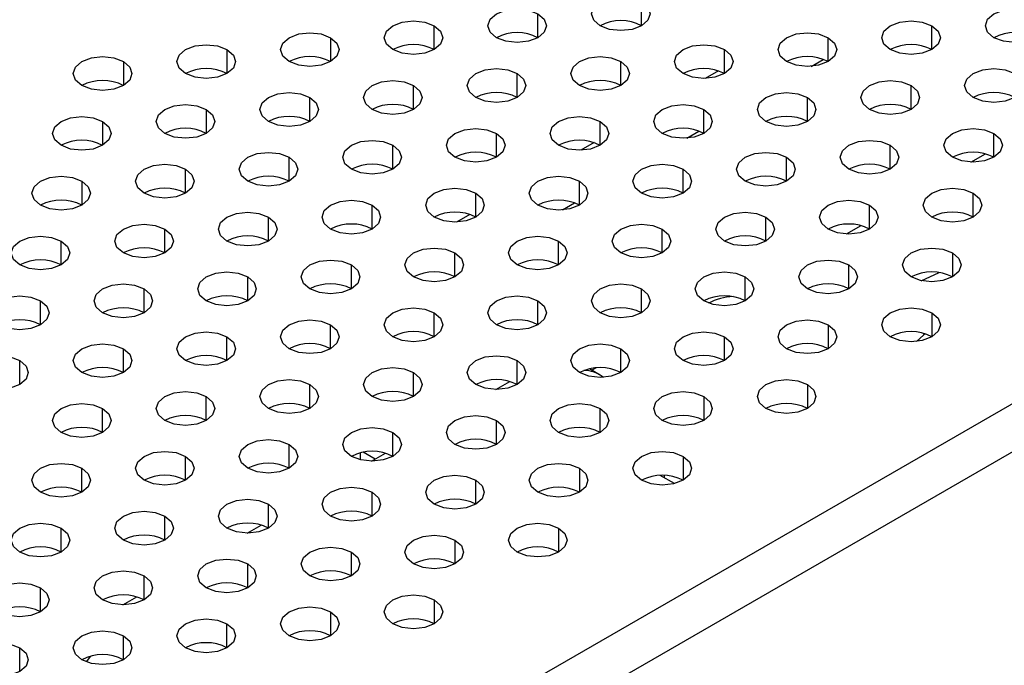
# Model space of a CAD drawing. Header units: millimetres. Extents: x 0 to 1118, y 0 to 864.
# Tile 225 of 254: x 948.7 to 954.29, y 728.52 to 732.2. Entities that reach past the tile are written whole.
import ezdxf

# ---------------------------------------------------------------- set-up
doc = ezdxf.new("R2010")
doc.units = ezdxf.units.MM

msp = doc.modelspace()

# ---------------------------------------------------------------- linework, layer by layer
at = {"color": 7, "linetype": 'Continuous', "lineweight": 25}
for p, q in [((968.5595, 738.2208), (902.8457, 700.285)), ((902.9636, 700.0809), (968.6774, 738.0166)), ((953.821, 730.7119), (953.9228, 730.7587)), ((951.9922, 730.1776), (951.9346, 730.2108)), ((951.9727, 730.2166), (951.9486, 730.2027)), ((951.4031, 730.0932), (951.4823, 730.1389)), ((950.696, 729.685), (950.7752, 729.7307)), ((952.4193, 729.5578), (952.3376, 729.605)), ((952.3602, 729.605), (952.3591, 729.5925)), ((949.9889, 729.2768), (950.0681, 729.3225)), ((949.2818, 728.8685), (949.361, 728.9143)), ((949.0975, 728.5759), (949.0732, 728.5451))]:
    msp.add_line(p, q, dxfattribs=at)
at = {"color": 8, "linetype": 'Continuous', "lineweight": 25}
for p, q in [((952.2313, 732.1623), (952.2313, 732.2984)), ((951.642, 732.0943), (951.642, 732.2304)), ((951.0528, 732.0263), (951.0528, 732.1623)), ((953.8812, 732.0263), (953.8812, 732.1623)), ((950.4635, 732.0943), (950.4635, 731.9582)), ((953.2919, 731.9582), (953.2919, 732.0943)), ((949.8742, 732.0263), (949.8742, 731.8902)), ((952.7027, 731.8902), (952.7027, 732.0263)), ((949.285, 731.9582), (949.285, 731.8222)), ((952.1134, 731.8222), (952.1134, 731.9582)), ((953.1953, 731.9308), (953.2647, 731.9709)), ((951.5242, 731.7541), (951.5242, 731.8902)), ((952.6683, 731.9054), (952.5933, 731.8622)), ((950.9349, 731.6861), (950.9349, 731.8222)), ((953.7633, 731.6861), (953.7633, 731.8222)), ((950.3456, 731.6181), (950.3456, 731.7541)), ((953.1741, 731.6181), (953.1741, 731.7541)), ((949.7564, 731.6861), (949.7564, 731.55)), ((952.5848, 731.55), (952.5848, 731.6861)), ((949.1671, 731.6181), (949.1671, 731.482)), ((951.9956, 731.482), (951.9956, 731.6181)), ((951.4063, 731.414), (951.4063, 731.55)), ((952.4882, 731.5226), (952.5576, 731.5627)), ((954.2347, 731.414), (954.2347, 731.55)), ((950.8171, 731.3459), (950.8171, 731.482)), ((951.9612, 731.4972), (951.8862, 731.4539)), ((953.6455, 731.3459), (953.6455, 731.482)), ((954.104, 731.3861), (954.1861, 731.4334)), ((950.2278, 731.2779), (950.2278, 731.414)), ((953.0562, 731.2779), (953.0562, 731.414)), ((949.6385, 731.2099), (949.6385, 731.3459)), ((952.467, 731.2099), (952.467, 731.3459)), ((949.0493, 731.2779), (949.0493, 731.1418)), ((951.8777, 731.1418), (951.8777, 731.2779)), ((951.2885, 731.0738), (951.2885, 731.2099)), ((954.1169, 731.0738), (954.1169, 731.2099)), ((951.7811, 731.1144), (951.8505, 731.1545)), ((950.6992, 731.0058), (950.6992, 731.1418)), ((953.5276, 731.0058), (953.5276, 731.1418)), ((950.1099, 730.9377), (950.1099, 731.0738)), ((951.2541, 731.089), (951.1791, 731.0457)), ((952.9384, 730.9377), (952.9384, 731.0738)), ((949.5207, 730.8697), (949.5207, 731.0058)), ((952.3491, 730.8697), (952.3491, 731.0058)), ((953.3969, 730.9779), (953.479, 731.0252)), ((948.9314, 730.8017), (948.9314, 730.9377)), ((951.7599, 730.8017), (951.7599, 730.9377)), ((951.1706, 730.7336), (951.1706, 730.8697)), ((953.999, 730.8697), (953.999, 730.7336)), ((950.5813, 730.6656), (950.5813, 730.8017)), ((953.4098, 730.6656), (953.4098, 730.8017)), ((949.9921, 730.5976), (949.9921, 730.7336)), ((952.8205, 730.5976), (952.8205, 730.7336)), ((949.4028, 730.5295), (949.4028, 730.6656)), ((952.2313, 730.5295), (952.2313, 730.6656)), ((948.8136, 730.4615), (948.8136, 730.5976)), ((951.642, 730.4615), (951.642, 730.5976)), ((951.0528, 730.3935), (951.0528, 730.5295)), ((953.8812, 730.5295), (953.8812, 730.3935)), ((950.4635, 730.3254), (950.4635, 730.4615)), ((953.2919, 730.4615), (953.2919, 730.3254)), ((949.8742, 730.2574), (949.8742, 730.3935)), ((952.7027, 730.2574), (952.7027, 730.3935)), ((949.285, 730.1894), (949.285, 730.3254)), ((952.1134, 730.1894), (952.1134, 730.3254)), ((948.6957, 730.1213), (948.6957, 730.2574)), ((951.5242, 730.1213), (951.5242, 730.2574)), ((950.9349, 730.0533), (950.9349, 730.1894)), ((950.3456, 729.9853), (950.3456, 730.1213)), ((953.1741, 730.1213), (953.1741, 729.9853)), ((949.7564, 729.9172), (949.7564, 730.0533)), ((952.5848, 730.0533), (952.5848, 729.9172)), ((949.1671, 729.8492), (949.1671, 729.9853)), ((951.9956, 729.8492), (951.9956, 729.9853)), ((951.4063, 729.7812), (951.4063, 729.9172)), ((950.8171, 729.7131), (950.8171, 729.8492)), ((950.2278, 729.6451), (950.2278, 729.7812)), ((949.6385, 729.577), (949.6385, 729.7131)), ((950.6339, 729.6926), (950.6339, 729.7336)), ((950.717, 729.6971), (950.6484, 729.7367)), ((952.467, 729.7131), (952.467, 729.577)), ((949.0493, 729.509), (949.0493, 729.6451)), ((951.8777, 729.6451), (951.8777, 729.509)), ((951.2885, 729.441), (951.2885, 729.577)), ((950.6992, 729.3729), (950.6992, 729.509)), ((950.1099, 729.3049), (950.1099, 729.441)), ((949.5207, 729.2369), (949.5207, 729.3729)), ((948.9314, 729.1688), (948.9314, 729.3049)), ((951.7599, 729.3049), (951.7599, 729.1688)), ((951.1706, 729.2369), (951.1706, 729.1008)), ((950.5813, 729.0328), (950.5813, 729.1688)), ((949.9921, 728.9647), (949.9921, 729.1008)), ((949.4028, 728.8967), (949.4028, 729.0328)), ((948.8136, 728.8287), (948.8136, 728.9647)), ((951.0528, 728.8967), (951.0528, 728.7606)), ((950.4635, 728.8287), (950.4635, 728.6926)), ((949.8742, 728.6246), (949.8742, 728.7606)), ((949.285, 728.5565), (949.285, 728.6926)), ((948.6957, 728.4885), (948.6957, 728.6246))]:
    msp.add_line(p, q, dxfattribs=at)
at = {"color": 7, "linetype": 'Continuous', "lineweight": 25, "flags": 128}
for points in [[(951.9956, 732.1623), (951.9594, 732.1936), (951.9467, 732.2304), (951.9594, 732.2672), (951.9956, 732.2984), (952.0496, 732.3193), (952.1134, 732.3266), (952.1772, 732.3193), (952.2313, 732.2984)], [(952.2313, 732.2984), (952.2674, 732.2672), (952.2801, 732.2304), (952.2674, 732.1936), (952.2313, 732.1623), (952.1772, 732.1415), (952.1134, 732.1342), (952.0496, 732.1415), (951.9956, 732.1623)], [(951.4063, 732.0943), (951.3702, 732.1255), (951.3575, 732.1623), (951.3702, 732.1992), (951.4063, 732.2304), (951.4604, 732.2512), (951.5242, 732.2586), (951.5879, 732.2512), (951.642, 732.2304)], [(951.642, 732.2304), (951.6781, 732.1992), (951.6908, 732.1623), (951.6781, 732.1255), (951.642, 732.0943), (951.5879, 732.0735), (951.5242, 732.0661), (951.4604, 732.0735), (951.4063, 732.0943)], [(954.2347, 732.0943), (954.1986, 732.1255), (954.1859, 732.1623), (954.1986, 732.1992), (954.2347, 732.2304), (954.2888, 732.2512), (954.3526, 732.2586), (954.4164, 732.2512), (954.4704, 732.2304)], [(954.4704, 732.2304), (954.5066, 732.1992), (954.5193, 732.1623), (954.5066, 732.1255), (954.4704, 732.0943), (954.4164, 732.0735), (954.3526, 732.0661), (954.2888, 732.0735), (954.2347, 732.0943)], [(950.8171, 732.0263), (950.7809, 732.0575), (950.7682, 732.0943), (950.7809, 732.1311), (950.8171, 732.1623), (950.8711, 732.1832), (950.9349, 732.1905), (950.9987, 732.1832), (951.0528, 732.1623)], [(951.0528, 732.1623), (951.0889, 732.1311), (951.1016, 732.0943), (951.0889, 732.0575), (951.0528, 732.0263), (950.9987, 732.0054), (950.9349, 731.9981), (950.8711, 732.0054), (950.8171, 732.0263)], [(953.6455, 732.0263), (953.6093, 732.0575), (953.5967, 732.0943), (953.6093, 732.1311), (953.6455, 732.1623), (953.6995, 732.1832), (953.7633, 732.1905), (953.8271, 732.1832), (953.8812, 732.1623)], [(953.8812, 732.1623), (953.9173, 732.1311), (953.93, 732.0943), (953.9173, 732.0575), (953.8812, 732.0263), (953.8271, 732.0054), (953.7633, 731.9981), (953.6995, 732.0054), (953.6455, 732.0263)], [(950.2278, 731.9582), (950.1917, 731.9895), (950.179, 732.0263), (950.1917, 732.0631), (950.2278, 732.0943), (950.2819, 732.1152), (950.3456, 732.1225), (950.4094, 732.1152), (950.4635, 732.0943)], [(953.0562, 731.9582), (953.0201, 731.9895), (953.0074, 732.0263), (953.0201, 732.0631), (953.0562, 732.0943), (953.1103, 732.1152), (953.1741, 732.1225), (953.2379, 732.1152), (953.2919, 732.0943)], [(949.6385, 731.8902), (949.6024, 731.9214), (949.5897, 731.9582), (949.6024, 731.9951), (949.6385, 732.0263), (949.6926, 732.0471), (949.7564, 732.0545), (949.8202, 732.0471), (949.8742, 732.0263)], [(950.4635, 732.0943), (950.4996, 732.0631), (950.5123, 732.0263), (950.4996, 731.9895), (950.4635, 731.9582), (950.4094, 731.9374), (950.3456, 731.9301), (950.2819, 731.9374), (950.2278, 731.9582)], [(952.467, 731.8902), (952.4308, 731.9214), (952.4182, 731.9582), (952.4308, 731.9951), (952.467, 732.0263), (952.521, 732.0471), (952.5848, 732.0545), (952.6486, 732.0471), (952.7027, 732.0263)], [(953.2919, 732.0943), (953.3281, 732.0631), (953.3407, 732.0263), (953.3281, 731.9895), (953.2919, 731.9582), (953.2379, 731.9374), (953.1741, 731.9301), (953.1103, 731.9374), (953.0562, 731.9582)], [(949.0493, 731.8222), (949.0132, 731.8534), (949.0005, 731.8902), (949.0132, 731.927), (949.0493, 731.9582), (949.1034, 731.9791), (949.1671, 731.9864), (949.2309, 731.9791), (949.285, 731.9582)], [(949.8742, 732.0263), (949.9104, 731.9951), (949.9231, 731.9582), (949.9104, 731.9214), (949.8742, 731.8902), (949.8202, 731.8693), (949.7564, 731.862), (949.6926, 731.8693), (949.6385, 731.8902)], [(951.8777, 731.8222), (951.8416, 731.8534), (951.8289, 731.8902), (951.8416, 731.927), (951.8777, 731.9582), (951.9318, 731.9791), (951.9956, 731.9864), (952.0593, 731.9791), (952.1134, 731.9582)], [(952.7027, 732.0263), (952.7388, 731.9951), (952.7515, 731.9582), (952.7388, 731.9214), (952.7027, 731.8902), (952.6486, 731.8693), (952.5848, 731.862), (952.521, 731.8693), (952.467, 731.8902)], [(949.285, 731.9582), (949.3211, 731.927), (949.3338, 731.8902), (949.3211, 731.8534), (949.285, 731.8222), (949.2309, 731.8013), (949.1671, 731.794), (949.1034, 731.8013), (949.0493, 731.8222)], [(952.1134, 731.9582), (952.1495, 731.927), (952.1622, 731.8902), (952.1495, 731.8534), (952.1134, 731.8222), (952.0593, 731.8013), (951.9956, 731.794), (951.9318, 731.8013), (951.8777, 731.8222)], [(951.2885, 731.7541), (951.2523, 731.7854), (951.2396, 731.8222), (951.2523, 731.859), (951.2885, 731.8902), (951.3425, 731.9111), (951.4063, 731.9184), (951.4701, 731.9111), (951.5242, 731.8902)], [(951.5242, 731.8902), (951.5603, 731.859), (951.573, 731.8222), (951.5603, 731.7854), (951.5242, 731.7541), (951.4701, 731.7333), (951.4063, 731.726), (951.3425, 731.7333), (951.2885, 731.7541)], [(954.1169, 731.7541), (954.0808, 731.7854), (954.0681, 731.8222), (954.0808, 731.859), (954.1169, 731.8902), (954.171, 731.9111), (954.2347, 731.9184), (954.2985, 731.9111), (954.3526, 731.8902)], [(954.3526, 731.8902), (954.3887, 731.859), (954.4014, 731.8222), (954.3887, 731.7854), (954.3526, 731.7541), (954.2985, 731.7333), (954.2347, 731.726), (954.171, 731.7333), (954.1169, 731.7541)], [(950.6992, 731.6861), (950.6631, 731.7173), (950.6504, 731.7541), (950.6631, 731.791), (950.6992, 731.8222), (950.7533, 731.843), (950.8171, 731.8504), (950.8808, 731.843), (950.9349, 731.8222)], [(950.9349, 731.8222), (950.971, 731.791), (950.9837, 731.7541), (950.971, 731.7173), (950.9349, 731.6861), (950.8808, 731.6652), (950.8171, 731.6579), (950.7533, 731.6652), (950.6992, 731.6861)], [(953.5276, 731.6861), (953.4915, 731.7173), (953.4788, 731.7541), (953.4915, 731.791), (953.5276, 731.8222), (953.5817, 731.843), (953.6455, 731.8504), (953.7093, 731.843), (953.7633, 731.8222)], [(953.7633, 731.8222), (953.7995, 731.791), (953.8121, 731.7541), (953.7995, 731.7173), (953.7633, 731.6861), (953.7093, 731.6652), (953.6455, 731.6579), (953.5817, 731.6652), (953.5276, 731.6861)], [(950.1099, 731.6181), (950.0738, 731.6493), (950.0611, 731.6861), (950.0738, 731.7229), (950.1099, 731.7541), (950.164, 731.775), (950.2278, 731.7823), (950.2916, 731.775), (950.3456, 731.7541)], [(952.9384, 731.6181), (952.9022, 731.6493), (952.8896, 731.6861), (952.9022, 731.7229), (952.9384, 731.7541), (952.9924, 731.775), (953.0562, 731.7823), (953.12, 731.775), (953.1741, 731.7541)], [(949.5207, 731.55), (949.4846, 731.5813), (949.4719, 731.6181), (949.4846, 731.6549), (949.5207, 731.6861), (949.5748, 731.707), (949.6385, 731.7143), (949.7023, 731.707), (949.7564, 731.6861)], [(950.3456, 731.7541), (950.3818, 731.7229), (950.3945, 731.6861), (950.3818, 731.6493), (950.3456, 731.6181), (950.2916, 731.5972), (950.2278, 731.5899), (950.164, 731.5972), (950.1099, 731.6181)], [(952.3491, 731.55), (952.313, 731.5813), (952.3003, 731.6181), (952.313, 731.6549), (952.3491, 731.6861), (952.4032, 731.707), (952.467, 731.7143), (952.5307, 731.707), (952.5848, 731.6861)], [(953.1741, 731.7541), (953.2102, 731.7229), (953.2229, 731.6861), (953.2102, 731.6493), (953.1741, 731.6181), (953.12, 731.5972), (953.0562, 731.5899), (952.9924, 731.5972), (952.9384, 731.6181)], [(949.7564, 731.6861), (949.7925, 731.6549), (949.8052, 731.6181), (949.7925, 731.5813), (949.7564, 731.55), (949.7023, 731.5292), (949.6385, 731.5219), (949.5748, 731.5292), (949.5207, 731.55)], [(952.5848, 731.6861), (952.6209, 731.6549), (952.6336, 731.6181), (952.6209, 731.5813), (952.5848, 731.55), (952.5307, 731.5292), (952.467, 731.5219), (952.4032, 731.5292), (952.3491, 731.55)], [(948.9314, 731.482), (948.8953, 731.5132), (948.8826, 731.55), (948.8953, 731.5869), (948.9314, 731.6181), (948.9855, 731.6389), (949.0493, 731.6463), (949.1131, 731.6389), (949.1671, 731.6181)], [(949.1671, 731.6181), (949.2033, 731.5869), (949.216, 731.55), (949.2033, 731.5132), (949.1671, 731.482), (949.1131, 731.4611), (949.0493, 731.4538), (948.9855, 731.4611), (948.9314, 731.482)], [(951.7599, 731.482), (951.7237, 731.5132), (951.711, 731.55), (951.7237, 731.5869), (951.7599, 731.6181), (951.8139, 731.6389), (951.8777, 731.6463), (951.9415, 731.6389), (951.9956, 731.6181)], [(951.9956, 731.6181), (952.0317, 731.5869), (952.0444, 731.55), (952.0317, 731.5132), (951.9956, 731.482), (951.9415, 731.4611), (951.8777, 731.4538), (951.8139, 731.4611), (951.7599, 731.482)], [(951.1706, 731.414), (951.1345, 731.4452), (951.1218, 731.482), (951.1345, 731.5188), (951.1706, 731.55), (951.2247, 731.5709), (951.2885, 731.5782), (951.3522, 731.5709), (951.4063, 731.55)], [(951.4063, 731.55), (951.4424, 731.5188), (951.4551, 731.482), (951.4424, 731.4452), (951.4063, 731.414), (951.3522, 731.3931), (951.2885, 731.3858), (951.2247, 731.3931), (951.1706, 731.414)], [(953.999, 731.414), (953.9629, 731.4452), (953.9502, 731.482), (953.9629, 731.5188), (953.999, 731.55), (954.0531, 731.5709), (954.1169, 731.5782), (954.1807, 731.5709), (954.2347, 731.55)], [(954.2347, 731.55), (954.2709, 731.5188), (954.2835, 731.482), (954.2709, 731.4452), (954.2347, 731.414), (954.1807, 731.3931), (954.1169, 731.3858), (954.0531, 731.3931), (953.999, 731.414)], [(950.5813, 731.3459), (950.5452, 731.3771), (950.5325, 731.414), (950.5452, 731.4508), (950.5813, 731.482), (950.6354, 731.5029), (950.6992, 731.5102), (950.763, 731.5029), (950.8171, 731.482)], [(950.8171, 731.482), (950.8532, 731.4508), (950.8659, 731.414), (950.8532, 731.3771), (950.8171, 731.3459), (950.763, 731.3251), (950.6992, 731.3178), (950.6354, 731.3251), (950.5813, 731.3459)], [(953.4098, 731.3459), (953.3736, 731.3771), (953.361, 731.414), (953.3736, 731.4508), (953.4098, 731.482), (953.4638, 731.5029), (953.5276, 731.5102), (953.5914, 731.5029), (953.6455, 731.482)], [(953.6455, 731.482), (953.6816, 731.4508), (953.6943, 731.414), (953.6816, 731.3771), (953.6455, 731.3459), (953.5914, 731.3251), (953.5276, 731.3178), (953.4638, 731.3251), (953.4098, 731.3459)], [(949.9921, 731.2779), (949.956, 731.3091), (949.9433, 731.3459), (949.956, 731.3828), (949.9921, 731.414), (950.0462, 731.4348), (950.1099, 731.4421), (950.1737, 731.4348), (950.2278, 731.414)], [(952.8205, 731.2779), (952.7844, 731.3091), (952.7717, 731.3459), (952.7844, 731.3828), (952.8205, 731.414), (952.8746, 731.4348), (952.9384, 731.4421), (953.0022, 731.4348), (953.0562, 731.414)], [(949.4028, 731.2099), (949.3667, 731.2411), (949.354, 731.2779), (949.3667, 731.3147), (949.4028, 731.3459), (949.4569, 731.3668), (949.5207, 731.3741), (949.5845, 731.3668), (949.6385, 731.3459)], [(950.2278, 731.414), (950.2639, 731.3828), (950.2766, 731.3459), (950.2639, 731.3091), (950.2278, 731.2779), (950.1737, 731.257), (950.1099, 731.2497), (950.0462, 731.257), (949.9921, 731.2779)], [(952.2313, 731.2099), (952.1951, 731.2411), (952.1824, 731.2779), (952.1951, 731.3147), (952.2313, 731.3459), (952.2853, 731.3668), (952.3491, 731.3741), (952.4129, 731.3668), (952.467, 731.3459)], [(953.0562, 731.414), (953.0924, 731.3828), (953.105, 731.3459), (953.0924, 731.3091), (953.0562, 731.2779), (953.0022, 731.257), (952.9384, 731.2497), (952.8746, 731.257), (952.8205, 731.2779)], [(949.6385, 731.3459), (949.6747, 731.3147), (949.6874, 731.2779), (949.6747, 731.2411), (949.6385, 731.2099), (949.5845, 731.189), (949.5207, 731.1817), (949.4569, 731.189), (949.4028, 731.2099)], [(952.467, 731.3459), (952.5031, 731.3147), (952.5158, 731.2779), (952.5031, 731.2411), (952.467, 731.2099), (952.4129, 731.189), (952.3491, 731.1817), (952.2853, 731.189), (952.2313, 731.2099)], [(948.8136, 731.1418), (948.7775, 731.173), (948.7648, 731.2099), (948.7775, 731.2467), (948.8136, 731.2779), (948.8677, 731.2988), (948.9314, 731.3061), (948.9952, 731.2988), (949.0493, 731.2779)], [(949.0493, 731.2779), (949.0854, 731.2467), (949.0981, 731.2099), (949.0854, 731.173), (949.0493, 731.1418), (948.9952, 731.121), (948.9314, 731.1137), (948.8677, 731.121), (948.8136, 731.1418)], [(951.642, 731.1418), (951.6059, 731.173), (951.5932, 731.2099), (951.6059, 731.2467), (951.642, 731.2779), (951.6961, 731.2988), (951.7599, 731.3061), (951.8236, 731.2988), (951.8777, 731.2779)], [(951.8777, 731.2779), (951.9138, 731.2467), (951.9265, 731.2099), (951.9138, 731.173), (951.8777, 731.1418), (951.8236, 731.121), (951.7599, 731.1137), (951.6961, 731.121), (951.642, 731.1418)], [(951.0528, 731.0738), (951.0166, 731.105), (951.0039, 731.1418), (951.0166, 731.1787), (951.0528, 731.2099), (951.1068, 731.2307), (951.1706, 731.238), (951.2344, 731.2307), (951.2885, 731.2099)], [(951.2885, 731.2099), (951.3246, 731.1787), (951.3373, 731.1418), (951.3246, 731.105), (951.2885, 731.0738), (951.2344, 731.0529), (951.1706, 731.0456), (951.1068, 731.0529), (951.0528, 731.0738)], [(953.8812, 731.0738), (953.8451, 731.105), (953.8324, 731.1418), (953.8451, 731.1787), (953.8812, 731.2099), (953.9353, 731.2307), (953.999, 731.238), (954.0628, 731.2307), (954.1169, 731.2099)], [(954.1169, 731.2099), (954.153, 731.1787), (954.1657, 731.1418), (954.153, 731.105), (954.1169, 731.0738), (954.0628, 731.0529), (953.999, 731.0456), (953.9353, 731.0529), (953.8812, 731.0738)], [(950.4635, 731.0058), (950.4274, 731.037), (950.4147, 731.0738), (950.4274, 731.1106), (950.4635, 731.1418), (950.5176, 731.1627), (950.5813, 731.17), (950.6451, 731.1627), (950.6992, 731.1418)], [(953.2919, 731.0058), (953.2558, 731.037), (953.2431, 731.0738), (953.2558, 731.1106), (953.2919, 731.1418), (953.346, 731.1627), (953.4098, 731.17), (953.4736, 731.1627), (953.5276, 731.1418)], [(949.8742, 730.9377), (949.8381, 730.9689), (949.8254, 731.0058), (949.8381, 731.0426), (949.8742, 731.0738), (949.9283, 731.0947), (949.9921, 731.102), (950.0559, 731.0947), (950.1099, 731.0738)], [(950.6992, 731.1418), (950.7353, 731.1106), (950.748, 731.0738), (950.7353, 731.037), (950.6992, 731.0058), (950.6451, 730.9849), (950.5813, 730.9776), (950.5176, 730.9849), (950.4635, 731.0058)], [(952.7027, 730.9377), (952.6665, 730.9689), (952.6539, 731.0058), (952.6665, 731.0426), (952.7027, 731.0738), (952.7567, 731.0947), (952.8205, 731.102), (952.8843, 731.0947), (952.9384, 731.0738)], [(953.5276, 731.1418), (953.5638, 731.1106), (953.5764, 731.0738), (953.5638, 731.037), (953.5276, 731.0058), (953.4736, 730.9849), (953.4098, 730.9776), (953.346, 730.9849), (953.2919, 731.0058)], [(949.285, 730.8697), (949.2489, 730.9009), (949.2362, 730.9377), (949.2489, 730.9745), (949.285, 731.0058), (949.3391, 731.0266), (949.4028, 731.0339), (949.4666, 731.0266), (949.5207, 731.0058)], [(950.1099, 731.0738), (950.1461, 731.0426), (950.1588, 731.0058), (950.1461, 730.9689), (950.1099, 730.9377), (950.0559, 730.9169), (949.9921, 730.9095), (949.9283, 730.9169), (949.8742, 730.9377)], [(952.1134, 730.8697), (952.0773, 730.9009), (952.0646, 730.9377), (952.0773, 730.9745), (952.1134, 731.0058), (952.1675, 731.0266), (952.2313, 731.0339), (952.295, 731.0266), (952.3491, 731.0058)], [(952.9384, 731.0738), (952.9745, 731.0426), (952.9872, 731.0058), (952.9745, 730.9689), (952.9384, 730.9377), (952.8843, 730.9169), (952.8205, 730.9095), (952.7567, 730.9169), (952.7027, 730.9377)], [(949.5207, 731.0058), (949.5568, 730.9745), (949.5695, 730.9377), (949.5568, 730.9009), (949.5207, 730.8697), (949.4666, 730.8488), (949.4028, 730.8415), (949.3391, 730.8488), (949.285, 730.8697)], [(952.3491, 731.0058), (952.3852, 730.9745), (952.3979, 730.9377), (952.3852, 730.9009), (952.3491, 730.8697), (952.295, 730.8488), (952.2313, 730.8415), (952.1675, 730.8488), (952.1134, 730.8697)], [(948.6957, 730.8017), (948.6596, 730.8329), (948.6469, 730.8697), (948.6596, 730.9065), (948.6957, 730.9377), (948.7498, 730.9586), (948.8136, 730.9659), (948.8774, 730.9586), (948.9314, 730.9377)], [(948.9314, 730.9377), (948.9676, 730.9065), (948.9802, 730.8697), (948.9676, 730.8329), (948.9314, 730.8017), (948.8774, 730.7808), (948.8136, 730.7735), (948.7498, 730.7808), (948.6957, 730.8017)], [(951.5242, 730.8017), (951.488, 730.8329), (951.4753, 730.8697), (951.488, 730.9065), (951.5242, 730.9377), (951.5782, 730.9586), (951.642, 730.9659), (951.7058, 730.9586), (951.7599, 730.9377)], [(951.7599, 730.9377), (951.796, 730.9065), (951.8087, 730.8697), (951.796, 730.8329), (951.7599, 730.8017), (951.7058, 730.7808), (951.642, 730.7735), (951.5782, 730.7808), (951.5242, 730.8017)], [(950.9349, 730.7336), (950.8988, 730.7648), (950.8861, 730.8017), (950.8988, 730.8385), (950.9349, 730.8697), (950.989, 730.8906), (951.0528, 730.8979), (951.1165, 730.8906), (951.1706, 730.8697)], [(951.1706, 730.8697), (951.2067, 730.8385), (951.2194, 730.8017), (951.2067, 730.7648), (951.1706, 730.7336), (951.1165, 730.7128), (951.0528, 730.7054), (950.989, 730.7128), (950.9349, 730.7336)], [(953.7633, 730.7336), (953.7272, 730.7648), (953.7145, 730.8017), (953.7272, 730.8385), (953.7633, 730.8697), (953.8174, 730.8906), (953.8812, 730.8979), (953.945, 730.8906), (953.999, 730.8697)], [(953.999, 730.8697), (954.0352, 730.8385), (954.0478, 730.8017), (954.0352, 730.7648), (953.999, 730.7336), (953.945, 730.7128), (953.8812, 730.7054), (953.8174, 730.7128), (953.7633, 730.7336)], [(950.3456, 730.6656), (950.3095, 730.6968), (950.2968, 730.7336), (950.3095, 730.7704), (950.3456, 730.8017), (950.3997, 730.8225), (950.4635, 730.8298), (950.5273, 730.8225), (950.5813, 730.8017)], [(953.1741, 730.6656), (953.1379, 730.6968), (953.1253, 730.7336), (953.1379, 730.7704), (953.1741, 730.8017), (953.2281, 730.8225), (953.2919, 730.8298), (953.3557, 730.8225), (953.4098, 730.8017)], [(949.7564, 730.5976), (949.7203, 730.6288), (949.7076, 730.6656), (949.7203, 730.7024), (949.7564, 730.7336), (949.8105, 730.7545), (949.8742, 730.7618), (949.938, 730.7545), (949.9921, 730.7336)], [(950.5813, 730.8017), (950.6175, 730.7704), (950.6302, 730.7336), (950.6175, 730.6968), (950.5813, 730.6656), (950.5273, 730.6447), (950.4635, 730.6374), (950.3997, 730.6447), (950.3456, 730.6656)], [(952.5848, 730.5976), (952.5487, 730.6288), (952.536, 730.6656), (952.5487, 730.7024), (952.5848, 730.7336), (952.6389, 730.7545), (952.7027, 730.7618), (952.7664, 730.7545), (952.8205, 730.7336)], [(953.4098, 730.8017), (953.4459, 730.7704), (953.4586, 730.7336), (953.4459, 730.6968), (953.4098, 730.6656), (953.3557, 730.6447), (953.2919, 730.6374), (953.2281, 730.6447), (953.1741, 730.6656)], [(949.9921, 730.7336), (950.0282, 730.7024), (950.0409, 730.6656), (950.0282, 730.6288), (949.9921, 730.5976), (949.938, 730.5767), (949.8742, 730.5694), (949.8105, 730.5767), (949.7564, 730.5976)], [(952.8205, 730.7336), (952.8566, 730.7024), (952.8693, 730.6656), (952.8566, 730.6288), (952.8205, 730.5976), (952.7664, 730.5767), (952.7027, 730.5694), (952.6389, 730.5767), (952.5848, 730.5976)], [(949.1671, 730.5295), (949.131, 730.5607), (949.1183, 730.5976), (949.131, 730.6344), (949.1671, 730.6656), (949.2212, 730.6865), (949.285, 730.6938), (949.3488, 730.6865), (949.4028, 730.6656)], [(949.4028, 730.6656), (949.439, 730.6344), (949.4517, 730.5976), (949.439, 730.5607), (949.4028, 730.5295), (949.3488, 730.5087), (949.285, 730.5013), (949.2212, 730.5087), (949.1671, 730.5295)], [(951.9956, 730.5295), (951.9594, 730.5607), (951.9467, 730.5976), (951.9594, 730.6344), (951.9956, 730.6656), (952.0496, 730.6865), (952.1134, 730.6938), (952.1772, 730.6865), (952.2313, 730.6656)], [(952.2313, 730.6656), (952.2674, 730.6344), (952.2801, 730.5976), (952.2674, 730.5607), (952.2313, 730.5295), (952.1772, 730.5087), (952.1134, 730.5013), (952.0496, 730.5087), (951.9956, 730.5295)], [(948.5779, 730.4615), (948.5418, 730.4927), (948.5291, 730.5295), (948.5418, 730.5663), (948.5779, 730.5976), (948.6319, 730.6184), (948.6957, 730.6257), (948.7595, 730.6184), (948.8136, 730.5976)], [(948.8136, 730.5976), (948.8497, 730.5663), (948.8624, 730.5295), (948.8497, 730.4927), (948.8136, 730.4615), (948.7595, 730.4406), (948.6957, 730.4333), (948.6319, 730.4406), (948.5779, 730.4615)], [(951.4063, 730.4615), (951.3702, 730.4927), (951.3575, 730.5295), (951.3702, 730.5663), (951.4063, 730.5976), (951.4604, 730.6184), (951.5242, 730.6257), (951.5879, 730.6184), (951.642, 730.5976)], [(951.642, 730.5976), (951.6781, 730.5663), (951.6908, 730.5295), (951.6781, 730.4927), (951.642, 730.4615), (951.5879, 730.4406), (951.5242, 730.4333), (951.4604, 730.4406), (951.4063, 730.4615)], [(950.8171, 730.3935), (950.7809, 730.4247), (950.7682, 730.4615), (950.7809, 730.4983), (950.8171, 730.5295), (950.8711, 730.5504), (950.9349, 730.5577), (950.9987, 730.5504), (951.0528, 730.5295)], [(953.6455, 730.3935), (953.6093, 730.4247), (953.5967, 730.4615), (953.6093, 730.4983), (953.6455, 730.5295), (953.6995, 730.5504), (953.7633, 730.5577), (953.8271, 730.5504), (953.8812, 730.5295)], [(950.2278, 730.3254), (950.1917, 730.3566), (950.179, 730.3935), (950.1917, 730.4303), (950.2278, 730.4615), (950.2819, 730.4823), (950.3456, 730.4897), (950.4094, 730.4823), (950.4635, 730.4615)], [(951.0528, 730.5295), (951.0889, 730.4983), (951.1016, 730.4615), (951.0889, 730.4247), (951.0528, 730.3935), (950.9987, 730.3726), (950.9349, 730.3653), (950.8711, 730.3726), (950.8171, 730.3935)], [(953.0562, 730.3254), (953.0201, 730.3566), (953.0074, 730.3935), (953.0201, 730.4303), (953.0562, 730.4615), (953.1103, 730.4823), (953.1741, 730.4897), (953.2379, 730.4823), (953.2919, 730.4615)], [(953.8812, 730.5295), (953.9173, 730.4983), (953.93, 730.4615), (953.9173, 730.4247), (953.8812, 730.3935), (953.8271, 730.3726), (953.7633, 730.3653), (953.6995, 730.3726), (953.6455, 730.3935)], [(949.6385, 730.2574), (949.6024, 730.2886), (949.5897, 730.3254), (949.6024, 730.3622), (949.6385, 730.3935), (949.6926, 730.4143), (949.7564, 730.4216), (949.8202, 730.4143), (949.8742, 730.3935)], [(950.4635, 730.4615), (950.4996, 730.4303), (950.5123, 730.3935), (950.4996, 730.3566), (950.4635, 730.3254), (950.4094, 730.3046), (950.3456, 730.2972), (950.2819, 730.3046), (950.2278, 730.3254)], [(952.467, 730.2574), (952.4308, 730.2886), (952.4182, 730.3254), (952.4308, 730.3622), (952.467, 730.3935), (952.521, 730.4143), (952.5848, 730.4216), (952.6486, 730.4143), (952.7027, 730.3935)], [(953.2919, 730.4615), (953.3281, 730.4303), (953.3407, 730.3935), (953.3281, 730.3566), (953.2919, 730.3254), (953.2379, 730.3046), (953.1741, 730.2972), (953.1103, 730.3046), (953.0562, 730.3254)], [(949.8742, 730.3935), (949.9104, 730.3622), (949.9231, 730.3254), (949.9104, 730.2886), (949.8742, 730.2574), (949.8202, 730.2365), (949.7564, 730.2292), (949.6926, 730.2365), (949.6385, 730.2574)], [(952.7027, 730.3935), (952.7388, 730.3622), (952.7515, 730.3254), (952.7388, 730.2886), (952.7027, 730.2574), (952.6486, 730.2365), (952.5848, 730.2292), (952.521, 730.2365), (952.467, 730.2574)], [(953.8436, 730.4097), (953.8351, 730.4026), (953.794, 730.3669)], [(949.0493, 730.1894), (949.0132, 730.2206), (949.0005, 730.2574), (949.0132, 730.2942), (949.0493, 730.3254), (949.1034, 730.3463), (949.1671, 730.3536), (949.2309, 730.3463), (949.285, 730.3254)], [(949.285, 730.3254), (949.3211, 730.2942), (949.3338, 730.2574), (949.3211, 730.2206), (949.285, 730.1894), (949.2309, 730.1685), (949.1671, 730.1612), (949.1034, 730.1685), (949.0493, 730.1894)], [(951.8777, 730.1894), (951.8416, 730.2206), (951.8289, 730.2574), (951.8416, 730.2942), (951.8777, 730.3254), (951.9318, 730.3463), (951.9956, 730.3536), (952.0593, 730.3463), (952.1134, 730.3254)], [(952.1134, 730.3254), (952.1495, 730.2942), (952.1622, 730.2574), (952.1495, 730.2206), (952.1134, 730.1894), (952.0593, 730.1685), (951.9956, 730.1612), (951.9318, 730.1685), (951.8777, 730.1894)], [(948.46, 730.1213), (948.4239, 730.1525), (948.4112, 730.1894), (948.4239, 730.2262), (948.46, 730.2574), (948.5141, 730.2782), (948.5779, 730.2856), (948.6417, 730.2782), (948.6957, 730.2574)], [(948.6957, 730.2574), (948.7319, 730.2262), (948.7445, 730.1894), (948.7319, 730.1525), (948.6957, 730.1213), (948.6417, 730.1005), (948.5779, 730.0931), (948.5141, 730.1005), (948.46, 730.1213)], [(951.2885, 730.1213), (951.2523, 730.1525), (951.2396, 730.1894), (951.2523, 730.2262), (951.2885, 730.2574), (951.3425, 730.2782), (951.4063, 730.2856), (951.4701, 730.2782), (951.5242, 730.2574)], [(951.5242, 730.2574), (951.5603, 730.2262), (951.573, 730.1894), (951.5603, 730.1525), (951.5242, 730.1213), (951.4701, 730.1005), (951.4063, 730.0931), (951.3425, 730.1005), (951.2885, 730.1213)], [(950.6992, 730.0533), (950.6631, 730.0845), (950.6504, 730.1213), (950.6631, 730.1581), (950.6992, 730.1894), (950.7533, 730.2102), (950.8171, 730.2175), (950.8808, 730.2102), (950.9349, 730.1894)], [(950.1099, 729.9853), (950.0738, 730.0165), (950.0611, 730.0533), (950.0738, 730.0901), (950.1099, 730.1213), (950.164, 730.1422), (950.2278, 730.1495), (950.2916, 730.1422), (950.3456, 730.1213)], [(950.9349, 730.1894), (950.971, 730.1581), (950.9837, 730.1213), (950.971, 730.0845), (950.9349, 730.0533), (950.8808, 730.0324), (950.8171, 730.0251), (950.7533, 730.0324), (950.6992, 730.0533)], [(952.9384, 729.9853), (952.9022, 730.0165), (952.8896, 730.0533), (952.9022, 730.0901), (952.9384, 730.1213), (952.9924, 730.1422), (953.0562, 730.1495), (953.12, 730.1422), (953.1741, 730.1213)], [(950.3456, 730.1213), (950.3818, 730.0901), (950.3945, 730.0533), (950.3818, 730.0165), (950.3456, 729.9853), (950.2916, 729.9644), (950.2278, 729.9571), (950.164, 729.9644), (950.1099, 729.9853)], [(953.1741, 730.1213), (953.2102, 730.0901), (953.2229, 730.0533), (953.2102, 730.0165), (953.1741, 729.9853), (953.12, 729.9644), (953.0562, 729.9571), (952.9924, 729.9644), (952.9384, 729.9853)], [(949.5207, 729.9172), (949.4846, 729.9484), (949.4719, 729.9853), (949.4846, 730.0221), (949.5207, 730.0533), (949.5748, 730.0741), (949.6385, 730.0815), (949.7023, 730.0741), (949.7564, 730.0533)], [(949.7564, 730.0533), (949.7925, 730.0221), (949.8052, 729.9853), (949.7925, 729.9484), (949.7564, 729.9172), (949.7023, 729.8964), (949.6385, 729.889), (949.5748, 729.8964), (949.5207, 729.9172)], [(952.3491, 729.9172), (952.313, 729.9484), (952.3003, 729.9853), (952.313, 730.0221), (952.3491, 730.0533), (952.4032, 730.0741), (952.467, 730.0815), (952.5307, 730.0741), (952.5848, 730.0533)], [(952.5848, 730.0533), (952.6209, 730.0221), (952.6336, 729.9853), (952.6209, 729.9484), (952.5848, 729.9172), (952.5307, 729.8964), (952.467, 729.889), (952.4032, 729.8964), (952.3491, 729.9172)], [(948.9314, 729.8492), (948.8953, 729.8804), (948.8826, 729.9172), (948.8953, 729.954), (948.9314, 729.9853), (948.9855, 730.0061), (949.0493, 730.0134), (949.1131, 730.0061), (949.1671, 729.9853)], [(949.1671, 729.9853), (949.2033, 729.954), (949.216, 729.9172), (949.2033, 729.8804), (949.1671, 729.8492), (949.1131, 729.8283), (949.0493, 729.821), (948.9855, 729.8283), (948.9314, 729.8492)], [(951.7599, 729.8492), (951.7237, 729.8804), (951.711, 729.9172), (951.7237, 729.954), (951.7599, 729.9853), (951.8139, 730.0061), (951.8777, 730.0134), (951.9415, 730.0061), (951.9956, 729.9853)], [(951.9956, 729.9853), (952.0317, 729.954), (952.0444, 729.9172), (952.0317, 729.8804), (951.9956, 729.8492), (951.9415, 729.8283), (951.8777, 729.821), (951.8139, 729.8283), (951.7599, 729.8492)], [(951.1706, 729.7812), (951.1345, 729.8124), (951.1218, 729.8492), (951.1345, 729.886), (951.1706, 729.9172), (951.2247, 729.9381), (951.2885, 729.9454), (951.3522, 729.9381), (951.4063, 729.9172)], [(951.4063, 729.9172), (951.4424, 729.886), (951.4551, 729.8492), (951.4424, 729.8124), (951.4063, 729.7812), (951.3522, 729.7603), (951.2885, 729.753), (951.2247, 729.7603), (951.1706, 729.7812)], [(950.5813, 729.7131), (950.5452, 729.7443), (950.5325, 729.7812), (950.5452, 729.818), (950.5813, 729.8492), (950.6354, 729.87), (950.6992, 729.8774), (950.763, 729.87), (950.8171, 729.8492)], [(949.9921, 729.6451), (949.956, 729.6763), (949.9433, 729.7131), (949.956, 729.7499), (949.9921, 729.7812), (950.0462, 729.802), (950.1099, 729.8093), (950.1737, 729.802), (950.2278, 729.7812)], [(950.8171, 729.8492), (950.8532, 729.818), (950.8659, 729.7812), (950.8532, 729.7443), (950.8171, 729.7131), (950.763, 729.6923), (950.6992, 729.6849), (950.6354, 729.6923), (950.5813, 729.7131)], [(950.2278, 729.7812), (950.2639, 729.7499), (950.2766, 729.7131), (950.2639, 729.6763), (950.2278, 729.6451), (950.1737, 729.6242), (950.1099, 729.6169), (950.0462, 729.6242), (949.9921, 729.6451)], [(949.4028, 729.577), (949.3667, 729.6083), (949.354, 729.6451), (949.3667, 729.6819), (949.4028, 729.7131), (949.4569, 729.734), (949.5207, 729.7413), (949.5845, 729.734), (949.6385, 729.7131)], [(949.6385, 729.7131), (949.6747, 729.6819), (949.6874, 729.6451), (949.6747, 729.6083), (949.6385, 729.577), (949.5845, 729.5562), (949.5207, 729.5489), (949.4569, 729.5562), (949.4028, 729.577)], [(952.2313, 729.577), (952.1951, 729.6083), (952.1824, 729.6451), (952.1951, 729.6819), (952.2313, 729.7131), (952.2853, 729.734), (952.3491, 729.7413), (952.4129, 729.734), (952.467, 729.7131)], [(952.467, 729.7131), (952.5031, 729.6819), (952.5158, 729.6451), (952.5031, 729.6083), (952.467, 729.577), (952.4129, 729.5562), (952.3491, 729.5489), (952.2853, 729.5562), (952.2313, 729.577)], [(948.8136, 729.509), (948.7775, 729.5402), (948.7648, 729.577), (948.7775, 729.6139), (948.8136, 729.6451), (948.8677, 729.6659), (948.9314, 729.6733), (948.9952, 729.6659), (949.0493, 729.6451)], [(949.0493, 729.6451), (949.0854, 729.6139), (949.0981, 729.577), (949.0854, 729.5402), (949.0493, 729.509), (948.9952, 729.4882), (948.9314, 729.4808), (948.8677, 729.4882), (948.8136, 729.509)], [(951.642, 729.509), (951.6059, 729.5402), (951.5932, 729.577), (951.6059, 729.6139), (951.642, 729.6451), (951.6961, 729.6659), (951.7599, 729.6733), (951.8236, 729.6659), (951.8777, 729.6451)], [(951.8777, 729.6451), (951.9138, 729.6139), (951.9265, 729.577), (951.9138, 729.5402), (951.8777, 729.509), (951.8236, 729.4882), (951.7599, 729.4808), (951.6961, 729.4882), (951.642, 729.509)], [(951.0528, 729.441), (951.0166, 729.4722), (951.0039, 729.509), (951.0166, 729.5458), (951.0528, 729.577), (951.1068, 729.5979), (951.1706, 729.6052), (951.2344, 729.5979), (951.2885, 729.577)], [(950.4635, 729.3729), (950.4274, 729.4042), (950.4147, 729.441), (950.4274, 729.4778), (950.4635, 729.509), (950.5176, 729.5299), (950.5813, 729.5372), (950.6451, 729.5299), (950.6992, 729.509)], [(951.2885, 729.577), (951.3246, 729.5458), (951.3373, 729.509), (951.3246, 729.4722), (951.2885, 729.441), (951.2344, 729.4201), (951.1706, 729.4128), (951.1068, 729.4201), (951.0528, 729.441)], [(949.8742, 729.3049), (949.8381, 729.3361), (949.8254, 729.3729), (949.8381, 729.4098), (949.8742, 729.441), (949.9283, 729.4618), (949.9921, 729.4692), (950.0559, 729.4618), (950.1099, 729.441)], [(950.6992, 729.509), (950.7353, 729.4778), (950.748, 729.441), (950.7353, 729.4042), (950.6992, 729.3729), (950.6451, 729.3521), (950.5813, 729.3448), (950.5176, 729.3521), (950.4635, 729.3729)], [(950.1099, 729.441), (950.1461, 729.4098), (950.1588, 729.3729), (950.1461, 729.3361), (950.1099, 729.3049), (950.0559, 729.2841), (949.9921, 729.2767), (949.9283, 729.2841), (949.8742, 729.3049)], [(949.285, 729.2369), (949.2489, 729.2681), (949.2362, 729.3049), (949.2489, 729.3417), (949.285, 729.3729), (949.3391, 729.3938), (949.4028, 729.4011), (949.4666, 729.3938), (949.5207, 729.3729)], [(949.5207, 729.3729), (949.5568, 729.3417), (949.5695, 729.3049), (949.5568, 729.2681), (949.5207, 729.2369), (949.4666, 729.216), (949.4028, 729.2087), (949.3391, 729.216), (949.285, 729.2369)], [(948.6957, 729.1688), (948.6596, 729.2001), (948.6469, 729.2369), (948.6596, 729.2737), (948.6957, 729.3049), (948.7498, 729.3258), (948.8136, 729.3331), (948.8774, 729.3258), (948.9314, 729.3049)], [(948.9314, 729.3049), (948.9676, 729.2737), (948.9802, 729.2369), (948.9676, 729.2001), (948.9314, 729.1688), (948.8774, 729.148), (948.8136, 729.1407), (948.7498, 729.148), (948.6957, 729.1688)], [(951.5242, 729.1688), (951.488, 729.2001), (951.4753, 729.2369), (951.488, 729.2737), (951.5242, 729.3049), (951.5782, 729.3258), (951.642, 729.3331), (951.7058, 729.3258), (951.7599, 729.3049)], [(951.7599, 729.3049), (951.796, 729.2737), (951.8087, 729.2369), (951.796, 729.2001), (951.7599, 729.1688), (951.7058, 729.148), (951.642, 729.1407), (951.5782, 729.148), (951.5242, 729.1688)], [(950.9349, 729.1008), (950.8988, 729.132), (950.8861, 729.1688), (950.8988, 729.2057), (950.9349, 729.2369), (950.989, 729.2577), (951.0528, 729.2651), (951.1165, 729.2577), (951.1706, 729.2369)], [(950.3456, 729.0328), (950.3095, 729.064), (950.2968, 729.1008), (950.3095, 729.1376), (950.3456, 729.1688), (950.3997, 729.1897), (950.4635, 729.197), (950.5273, 729.1897), (950.5813, 729.1688)], [(951.1706, 729.2369), (951.2067, 729.2057), (951.2194, 729.1688), (951.2067, 729.132), (951.1706, 729.1008), (951.1165, 729.08), (951.0528, 729.0726), (950.989, 729.08), (950.9349, 729.1008)], [(950.5813, 729.1688), (950.6175, 729.1376), (950.6302, 729.1008), (950.6175, 729.064), (950.5813, 729.0328), (950.5273, 729.0119), (950.4635, 729.0046), (950.3997, 729.0119), (950.3456, 729.0328)], [(949.7564, 728.9647), (949.7203, 728.996), (949.7076, 729.0328), (949.7203, 729.0696), (949.7564, 729.1008), (949.8105, 729.1217), (949.8742, 729.129), (949.938, 729.1217), (949.9921, 729.1008)], [(949.9921, 729.1008), (950.0282, 729.0696), (950.0409, 729.0328), (950.0282, 728.996), (949.9921, 728.9647), (949.938, 728.9439), (949.8742, 728.9366), (949.8105, 728.9439), (949.7564, 728.9647)], [(949.1671, 728.8967), (949.131, 728.9279), (949.1183, 728.9647), (949.131, 729.0016), (949.1671, 729.0328), (949.2212, 729.0536), (949.285, 729.061), (949.3488, 729.0536), (949.4028, 729.0328)], [(949.4028, 729.0328), (949.439, 729.0016), (949.4517, 728.9647), (949.439, 728.9279), (949.4028, 728.8967), (949.3488, 728.8759), (949.285, 728.8685), (949.2212, 728.8759), (949.1671, 728.8967)], [(948.5779, 728.8287), (948.5418, 728.8599), (948.5291, 728.8967), (948.5418, 728.9335), (948.5779, 728.9647), (948.6319, 728.9856), (948.6957, 728.9929), (948.7595, 728.9856), (948.8136, 728.9647)], [(948.8136, 728.9647), (948.8497, 728.9335), (948.8624, 728.8967), (948.8497, 728.8599), (948.8136, 728.8287), (948.7595, 728.8078), (948.6957, 728.8005), (948.6319, 728.8078), (948.5779, 728.8287)], [(950.8171, 728.7606), (950.7809, 728.7919), (950.7682, 728.8287), (950.7809, 728.8655), (950.8171, 728.8967), (950.8711, 728.9176), (950.9349, 728.9249), (950.9987, 728.9176), (951.0528, 728.8967)], [(950.2278, 728.6926), (950.1917, 728.7238), (950.179, 728.7606), (950.1917, 728.7975), (950.2278, 728.8287), (950.2819, 728.8495), (950.3456, 728.8569), (950.4094, 728.8495), (950.4635, 728.8287)], [(951.0528, 728.8967), (951.0889, 728.8655), (951.1016, 728.8287), (951.0889, 728.7919), (951.0528, 728.7606), (950.9987, 728.7398), (950.9349, 728.7325), (950.8711, 728.7398), (950.8171, 728.7606)], [(950.4635, 728.8287), (950.4996, 728.7975), (950.5123, 728.7606), (950.4996, 728.7238), (950.4635, 728.6926), (950.4094, 728.6718), (950.3456, 728.6644), (950.2819, 728.6718), (950.2278, 728.6926)], [(949.6385, 728.6246), (949.6024, 728.6558), (949.5897, 728.6926), (949.6024, 728.7294), (949.6385, 728.7606), (949.6926, 728.7815), (949.7564, 728.7888), (949.8202, 728.7815), (949.8742, 728.7606)], [(949.8742, 728.7606), (949.9104, 728.7294), (949.9231, 728.6926), (949.9104, 728.6558), (949.8742, 728.6246), (949.8202, 728.6037), (949.7564, 728.5964), (949.6926, 728.6037), (949.6385, 728.6246)], [(949.0493, 728.5565), (949.0132, 728.5878), (949.0005, 728.6246), (949.0132, 728.6614), (949.0493, 728.6926), (949.1034, 728.7135), (949.1671, 728.7208), (949.2309, 728.7135), (949.285, 728.6926)], [(949.285, 728.6926), (949.3211, 728.6614), (949.3338, 728.6246), (949.3211, 728.5878), (949.285, 728.5565), (949.2309, 728.5357), (949.1671, 728.5284), (949.1034, 728.5357), (949.0493, 728.5565)], [(948.46, 728.4885), (948.4239, 728.5197), (948.4112, 728.5565), (948.4239, 728.5934), (948.46, 728.6246), (948.5141, 728.6454), (948.5779, 728.6528), (948.6417, 728.6454), (948.6957, 728.6246)], [(948.6957, 728.6246), (948.7319, 728.5934), (948.7445, 728.5565), (948.7319, 728.5197), (948.6957, 728.4885), (948.6417, 728.4676), (948.5779, 728.4603), (948.5141, 728.4676), (948.46, 728.4885)]]:
    msp.add_lwpolyline(points, dxfattribs=at)
at = {"color": 7, "linetype": 'Continuous', "lineweight": 25}
for centre, radius, start, end in [((952.1134, 731.9349), 0.2562, 62.61, 117.3846), ((951.5242, 731.8668), 0.2562, 62.61, 117.3846), ((954.3526, 731.8668), 0.2562, 62.61, 117.3846), ((950.9349, 731.7988), 0.2562, 62.61, 117.3846), ((953.7633, 731.7988), 0.2562, 62.61, 117.3846), ((950.3456, 731.7308), 0.2562, 62.61, 117.3846), ((953.1741, 731.7308), 0.2562, 62.61, 117.3846), ((949.7564, 731.6627), 0.2562, 62.61, 117.3846), ((952.5848, 731.6627), 0.2562, 62.61, 117.3846), ((949.1671, 731.5947), 0.2562, 62.61, 117.3846), ((951.9956, 731.5947), 0.2562, 62.61, 117.3846), ((951.4063, 731.5267), 0.2562, 62.61, 117.3846), ((954.2347, 731.5267), 0.2562, 62.61, 117.3846), ((950.817, 731.4586), 0.2562, 62.61, 117.3846), ((953.6455, 731.4586), 0.2562, 62.61, 117.3846), ((950.2278, 731.3906), 0.2562, 62.61, 117.3846), ((953.0562, 731.3906), 0.2562, 62.61, 117.3846), ((949.6385, 731.3226), 0.2562, 62.61, 117.3846), ((952.467, 731.3226), 0.2562, 62.61, 117.3846), ((949.0493, 731.2545), 0.2562, 62.61, 117.3846), ((951.8777, 731.2545), 0.2562, 62.61, 117.3846), ((951.2885, 731.1865), 0.2562, 62.61, 117.3846), ((954.1169, 731.1865), 0.2562, 62.61, 117.3846), ((950.6992, 731.1185), 0.2562, 62.61, 117.3846), ((953.5276, 731.1185), 0.2562, 62.61, 117.3846), ((950.1099, 731.0504), 0.2562, 62.61, 117.3846), ((952.9384, 731.0504), 0.2562, 62.61, 117.3846), ((949.5207, 730.9824), 0.2562, 62.61, 117.3846), ((952.3491, 730.9824), 0.2562, 62.61, 117.3846), ((948.9314, 730.9144), 0.2562, 62.61, 117.3846), ((951.7599, 730.9144), 0.2562, 62.61, 117.3846), ((951.1706, 730.8463), 0.2562, 62.61, 117.3846), ((953.999, 730.8463), 0.2562, 62.61, 117.3846), ((950.5813, 730.7783), 0.2562, 62.61, 117.3846), ((953.4098, 730.7783), 0.2562, 62.61, 117.3846), ((949.9921, 730.7103), 0.2562, 62.61, 117.3846), ((952.8205, 730.7103), 0.2562, 62.61, 117.3846), ((949.4028, 730.6422), 0.2562, 62.61, 117.3846), ((952.2313, 730.6422), 0.2562, 62.61, 117.3846), ((948.8136, 730.5742), 0.2562, 62.61, 117.3846), ((951.642, 730.5742), 0.2562, 62.61, 117.3846), ((951.0528, 730.5061), 0.2562, 62.61, 117.3846), ((953.8812, 730.5061), 0.2562, 62.61, 117.3846), ((950.4635, 730.4381), 0.2562, 62.61, 117.3846), ((953.2919, 730.4381), 0.2562, 62.61, 117.3846), ((949.8742, 730.3701), 0.2562, 62.61, 117.3846), ((952.7027, 730.3701), 0.2562, 62.61, 117.3846), ((952.7698, 730.264), 0.358, 92.9652, 116.2543), ((949.285, 730.302), 0.2562, 62.61, 117.3846), ((952.1134, 730.302), 0.2562, 62.61, 117.3846), ((948.6957, 730.234), 0.2562, 62.61, 117.3846), ((951.5242, 730.234), 0.2562, 62.61, 117.3846), ((950.9349, 730.166), 0.2562, 62.61, 117.3846), ((953.7633, 730.166), 0.2562, 62.61, 117.3846), ((950.3456, 730.0979), 0.2562, 62.61, 117.3846), ((953.1741, 730.0979), 0.2562, 62.61, 117.3846), ((949.7564, 730.0299), 0.2562, 62.61, 117.3846), ((952.5848, 730.0299), 0.2562, 62.61, 117.3846), ((949.1671, 729.9619), 0.2562, 62.61, 117.3846), ((951.9956, 729.9619), 0.2562, 62.61, 117.3846), ((951.904, 730.0246), 0.1764, 51.0636, 90.5964), ((951.4063, 729.8938), 0.2562, 62.61, 117.3846), ((950.817, 729.8258), 0.2562, 62.61, 117.3846), ((950.2278, 729.7578), 0.2562, 62.61, 117.3846), ((953.0562, 729.7578), 0.2562, 62.61, 117.3846), ((949.6385, 729.6897), 0.2562, 62.61, 117.3846), ((952.467, 729.6897), 0.2562, 62.61, 117.3846), ((949.0493, 729.6217), 0.2562, 62.61, 117.3846), ((951.8777, 729.6217), 0.2562, 62.61, 117.3846), ((951.2885, 729.5537), 0.2562, 62.61, 117.3846), ((950.6992, 729.4856), 0.2562, 62.61, 117.3846), ((950.1099, 729.4176), 0.2562, 62.61, 117.3846), ((949.5207, 729.3496), 0.2562, 62.61, 117.3846), ((952.3491, 729.3496), 0.2562, 62.61, 117.3846), ((948.9314, 729.2815), 0.2562, 62.61, 117.3846), ((951.7599, 729.2815), 0.2562, 62.61, 117.3846), ((951.1706, 729.2135), 0.2562, 62.61, 117.3846), ((950.5813, 729.1455), 0.2562, 62.61, 117.3846), ((949.9921, 729.0774), 0.2562, 62.61, 117.3846), ((949.4028, 729.0094), 0.2562, 62.61, 117.3846), ((948.8136, 728.9414), 0.2562, 62.61, 117.3846), ((951.642, 728.9414), 0.2562, 62.61, 117.3846), ((951.0528, 728.8733), 0.2562, 62.61, 117.3846), ((950.4635, 728.8053), 0.2562, 62.61, 117.3846), ((949.8742, 728.7373), 0.2562, 62.61, 117.3846), ((949.285, 728.6692), 0.2562, 62.61, 117.3846), ((948.6957, 728.6012), 0.2562, 62.61, 117.3846), ((950.9349, 728.5332), 0.2562, 62.61, 117.3846), ((950.3456, 728.4651), 0.2562, 62.61, 117.3846), ((949.7564, 728.3971), 0.2562, 62.61, 117.3846), ((949.1671, 728.3291), 0.2562, 62.61, 117.3846)]:
    msp.add_arc(centre, radius, start, end, dxfattribs=at)

doc.saveas('drawing.dxf')
